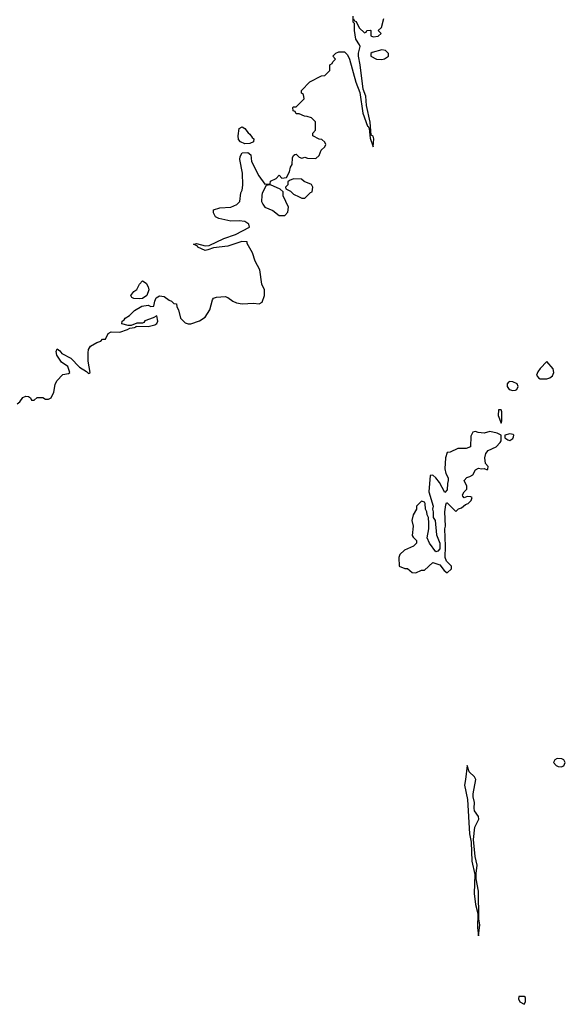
# Model space of a CAD drawing. Header units: inches. Extents: x 2221774 to 2440637, y 201306 to 357559.
# Tile 69 of 245: x 2332588 to 2336420, y 247112 to 254027. Entities that reach past the tile are written whole.
import ezdxf

# ---------------------------------------------------------------- set-up
doc = ezdxf.new("R2010")
doc.units = ezdxf.units.IN
doc.header["$MEASUREMENT"] = 0
doc.layers.add('C3234', color=7, linetype='Continuous')
doc.layers.add('C3235', color=7, linetype='Continuous')

msp = doc.modelspace()

# ---------------------------------------------------------------- linework, layer by layer
at = {"layer": 'C3234', "color": 5, "elevation": 40}
for points in [[(2336362.3, 248837.7), (2336346.8, 248830), (2336336, 248810), (2336356, 248790), (2336370, 248783), (2336390, 248779.3), (2336410, 248787.3), (2336419.6, 248810), (2336410, 248829.2), (2336395.4, 248835.4)], [(2335730, 248788), (2335719.5, 248690), (2335710.6, 248650), (2335733.4, 248550), (2335747.4, 248310), (2335758.8, 248250), (2335762.9, 248117.1), (2335784, 248024), (2335780.3, 247890), (2335790, 247814), (2335804.9, 247750), (2335803.1, 247650), (2335810, 247594), (2335819.5, 247670), (2335813, 247713), (2335810, 247906), (2335794, 247994), (2335793, 248030), (2335800.5, 248090), (2335786.6, 248150), (2335773.7, 248270), (2335784, 248356), (2335813.1, 248413.1), (2335811.1, 248431.1), (2335782.7, 248470), (2335779.3, 248490), (2335782.7, 248530), (2335772.7, 248570), (2335772.7, 248590), (2335792, 248690), (2335782.7, 248710), (2335744.5, 248744.5)], [(2336130, 247168), (2336094, 247166), (2336092, 247150), (2336101, 247130), (2336130, 247112), (2336139, 247130), (2336139, 247159)]]:
    msp.add_lwpolyline(points, close=True, dxfattribs=at)
at = {"layer": 'C3235', "color": 5, "elevation": 40}
for points in [[(2332569.2, 251330), (2332590, 251344), (2332610, 251374), (2332630, 251382.8), (2332650, 251381), (2332664.7, 251370), (2332670, 251354), (2332690, 251354), (2332710, 251374), (2332750, 251374), (2332770, 251362), (2332790, 251362), (2332810, 251372), (2332828.7, 251410), (2332836.4, 251463.6), (2332848.7, 251490), (2332890, 251536), (2332930, 251542.8), (2332939, 251550), (2332926.6, 251590), (2332881.6, 251621.6), (2332849.8, 251669.8), (2332843.8, 251696.2), (2332850, 251716.3), (2332870, 251700.5), (2332883, 251683), (2332946.7, 251650), (2333007.3, 251587.3), (2333057.1, 251557.1), (2333070, 251542.8), (2333076.5, 251543.5), (2333082, 251550), (2333069.3, 251629.3), (2333067.7, 251687.7), (2333071, 251710), (2333085.3, 251734.7), (2333130, 251760.5), (2333158, 251770), (2333170, 251782), (2333190, 251782), (2333210, 251822), (2333230, 251834), (2333290, 251832), (2333346, 251850), (2333360.4, 251859.6), (2333394.6, 251865.4), (2333406, 251870), (2333406, 251874), (2333490, 251872), (2333536.4, 251883.6), (2333550, 251892), (2333557.2, 251910), (2333550, 251948), (2333526, 251934), (2333467.7, 251912.3), (2333459.8, 251900.2), (2333450, 251895.3), (2333410, 251895.3), (2333370, 251878), (2333350, 251878), (2333306, 251890), (2333308, 251910), (2333322, 251918), (2333329.3, 251930.7), (2333358, 251950), (2333394.6, 251985.4), (2333444.7, 252015.3), (2333490, 252022), (2333510, 252012), (2333530, 252014), (2333536, 252050), (2333546.8, 252073.2), (2333570, 252086.8), (2333602.8, 252082.8), (2333636.9, 252056.9), (2333654, 252050), (2333670, 252034), (2333690, 252032), (2333692, 252010), (2333702, 251990), (2333718, 251930), (2333750, 251898), (2333770, 251891.3), (2333790, 251891.3), (2333850, 251911.3), (2333890, 251938), (2333923.7, 251990), (2333940.9, 252059.1), (2333949.3, 252070.7), (2333970, 252078.8), (2334030, 252082.8), (2334050, 252076), (2334084.7, 252050), (2334110, 252037.3), (2334149.4, 252030.6), (2334230, 252036), (2334270, 252032), (2334290, 252042), (2334308, 252090), (2334308, 252130), (2334288, 252170), (2334274, 252270), (2334242, 252330), (2334222, 252390), (2334186, 252454), (2334186, 252466), (2334148.4, 252468.4), (2334050, 252437.2), (2333950, 252425.2), (2333910, 252409.3), (2333890, 252406.6), (2333838, 252430), (2333836.4, 252436.4), (2333809.2, 252450), (2333830, 252454.8), (2333890, 252438.8), (2333919.3, 252440.7), (2334022, 252490), (2334102.9, 252517.1), (2334202, 252570), (2334197.2, 252590), (2334170, 252609), (2334130, 252615.1), (2334070, 252612.7), (2333986, 252630), (2333963.1, 252643.1), (2333948, 252670), (2333950, 252692), (2333994.6, 252705.4), (2334071.1, 252711.1), (2334111.7, 252728.3), (2334133.2, 252750), (2334141.2, 252810), (2334149.6, 252830.4), (2334154.7, 252865.3), (2334152.8, 252950), (2334134, 253046), (2334135.1, 253064.9), (2334150, 253091), (2334190, 253094.8), (2334210, 253078), (2334216.3, 253030), (2334267.7, 252930), (2334310, 252872), (2334346, 252874), (2334350, 252892), (2334388.4, 252911.6), (2334410, 252934), (2334430, 252914), (2334462, 252918), (2334482, 252958), (2334489.4, 252990.6), (2334502, 253010), (2334503.1, 253056.9), (2334510, 253074), (2334520.4, 253079.6), (2334530, 253082), (2334550, 253062), (2334570, 253054), (2334590, 253062), (2334610, 253054), (2334667.3, 253052.7), (2334690, 253074), (2334706, 253110), (2334730, 253134), (2334738, 253150), (2334730, 253166), (2334710, 253186), (2334690, 253188), (2334646, 253210), (2334646, 253230), (2334666, 253250), (2334666, 253310), (2334636.4, 253336.4), (2334607.3, 253347.3), (2334588.4, 253348.4), (2334550, 253366), (2334530, 253366), (2334522, 253382), (2334507.3, 253387.3), (2334506, 253410), (2334510, 253414), (2334530, 253414), (2334586, 253470), (2334582, 253502), (2334566, 253510), (2334566, 253530), (2334626, 253590), (2334708.4, 253631.6), (2334730, 253634), (2334766, 253670), (2334766, 253710), (2334782, 253718), (2334786, 253730), (2334806, 253750), (2334788, 253770), (2334808.9, 253791.1), (2334830, 253802), (2334870, 253801), (2334890, 253778.8), (2334903, 253750), (2334948.6, 253588.6), (2334975.9, 253515.9), (2334998, 253370), (2335030, 253278), (2335036, 253276), (2335042, 253262), (2335050, 253194), (2335070, 253134), (2335074.7, 253190), (2335070, 253208.7), (2335056.4, 253216.4), (2335050, 253306), (2335023.9, 253423.9), (2335017.6, 253490), (2334998.9, 253538.9), (2334979.6, 253710), (2334968, 253770), (2334968.1, 253791.9), (2334978, 253838), (2334975.3, 253850), (2334949.6, 253890), (2334939.5, 253950), (2334939, 253999), (2334929.6, 254010), (2334929.4, 254050.6)], [(2334931.6, 254031.6), (2334938, 254018), (2334950, 254014), (2334971.3, 253970), (2335010, 253934), (2335022, 253938), (2335026, 253950), (2335050, 253954), (2335054, 253950), (2335052.7, 253912.7), (2335070, 253906), (2335106, 253910), (2335126, 253930), (2335106, 253950), (2335128.9, 253971.1), (2335144, 254036)]]:
    msp.add_lwpolyline(points, dxfattribs=at)
for points in [[(2335130, 253814), (2335063.6, 253796.4), (2335054, 253790), (2335054, 253770), (2335094, 253750), (2335130, 253746), (2335150, 253751.3), (2335178, 253770), (2335178, 253790), (2335158, 253810)], [(2334170, 253154), (2334138, 253170), (2334125.6, 253185.6), (2334122, 253210), (2334130, 253262), (2334150, 253274), (2334170, 253262), (2334191.6, 253231.6), (2334203.6, 253223.6), (2334219.6, 253199.6), (2334232, 253190), (2334230, 253168.7), (2334203.6, 253156.4)], [(2334510, 252908), (2334482, 252898), (2334472, 252888), (2334470, 252866), (2334454, 252850), (2334458, 252838), (2334490, 252822), (2334510, 252802), (2334550, 252782), (2334570, 252774), (2334590, 252774), (2334630, 252814), (2334642, 252818), (2334646, 252850), (2334638, 252870), (2334586, 252890), (2334567.3, 252907.3)], [(2334350, 252868), (2334318, 252862), (2334290.9, 252809.1), (2334287.5, 252792.5), (2334286, 252750), (2334294.8, 252730), (2334310, 252711), (2334366.8, 252686.8), (2334410, 252652), (2334450, 252652), (2334470, 252674), (2334475.3, 252710), (2334438, 252790), (2334438, 252818), (2334416.4, 252836.4)], [(2333430, 252065.2), (2333388.9, 252068.9), (2333376.4, 252076.4), (2333368, 252090), (2333390, 252118), (2333410, 252132), (2333428.7, 252170), (2333450, 252192), (2333475.3, 252175.3), (2333490.7, 252150.7), (2333494.8, 252130), (2333481, 252090), (2333450, 252069)], [(2336290, 251626), (2336242, 251578), (2336226, 251554), (2336218, 251530), (2336231, 251511), (2336244, 251504), (2336290, 251504.9), (2336310, 251510.8), (2336330, 251526), (2336339, 251550), (2336334, 251574)], [(2336030, 251485.2), (2336019.8, 251480.2), (2336011, 251470), (2336010.8, 251450), (2336026, 251430), (2336050, 251423), (2336070, 251424), (2336079, 251430), (2336089, 251450), (2336082, 251470), (2336050, 251482.7)], [(2335970, 251286), (2335950, 251286), (2335947.1, 251247.1), (2335970, 251194), (2335974, 251210), (2335972.9, 251272.9)], [(2335890, 251134), (2335850, 251123.7), (2335807.3, 251127.3), (2335790, 251134), (2335770.7, 251129.3), (2335757.3, 251102.7), (2335752.7, 251027.3), (2335723.6, 251016.4), (2335665.4, 251014.6), (2335611.1, 250988.9), (2335590, 250988), (2335578.8, 250950), (2335573.2, 250873.2), (2335580.5, 250840.5), (2335598, 250810), (2335598, 250790), (2335591.3, 250770), (2335590, 250726), (2335572.7, 250707.3), (2335536, 250776), (2335510, 250808.7), (2335490, 250828.7), (2335470, 250826), (2335461, 250710), (2335490.8, 250610), (2335486, 250590), (2335491, 250570), (2335491.1, 250531.1), (2335504.7, 250510), (2335516, 250410), (2335538, 250350), (2335538, 250310), (2335525.4, 250294.6), (2335509.4, 250289.4), (2335466, 250350), (2335448.4, 250388.4), (2335462, 250450), (2335462, 250490), (2335458, 250530), (2335448.7, 250550), (2335448, 250570), (2335438, 250590), (2335435.3, 250630), (2335430, 250638), (2335410, 250646), (2335374, 250610), (2335374, 250590), (2335351, 250549), (2335342.8, 250510), (2335352, 250470), (2335344.7, 250404.7), (2335351.6, 250391.6), (2335374, 250370), (2335374, 250350), (2335354, 250330), (2335290, 250302), (2335258, 250270), (2335251.3, 250250), (2335254, 250190), (2335292.7, 250172.7), (2335311.6, 250171.6), (2335343.6, 250143.6), (2335370, 250142), (2335410, 250162), (2335430, 250162), (2335490, 250214.8), (2335537.6, 250197.6), (2335570, 250158.8), (2335590, 250142.8), (2335619.3, 250170), (2335621.2, 250190), (2335585.1, 250225.1), (2335576, 250250), (2335579.3, 250330), (2335573.2, 250450), (2335577.2, 250470), (2335574, 250570), (2335580.4, 250619.6), (2335586, 250634), (2335590, 250634), (2335650, 250572), (2335668.7, 250591.3), (2335690, 250598), (2335719, 250621), (2335738, 250630), (2335758, 250650), (2335766, 250670), (2335756.4, 250676.4), (2335730, 250678), (2335710, 250668), (2335700.4, 250680.4), (2335698, 250690), (2335709.1, 250710.9), (2335728, 250730), (2335728, 250750), (2335708.4, 250791.6), (2335728.4, 250811.6), (2335750, 250818), (2335769.1, 250830.9), (2335790, 250864.7), (2335810, 250878), (2335830, 250872), (2335850, 250874), (2335870, 250864.7), (2335875.3, 250870), (2335878, 250890), (2335858, 250910), (2335855.3, 250950), (2335860.4, 250979.6), (2335878, 251002), (2335933.6, 251026.4), (2335963.1, 251056.9), (2335968.7, 251070), (2335968, 251108), (2335942, 251122)], [(2336030, 251119), (2335994, 251110), (2335994, 251090), (2336016.9, 251076.9), (2336030, 251071.3), (2336050, 251084.7), (2336056.4, 251096.4), (2336058, 251110), (2336054, 251114)]]:
    msp.add_lwpolyline(points, close=True, dxfattribs=at)

doc.saveas('drawing.dxf')
